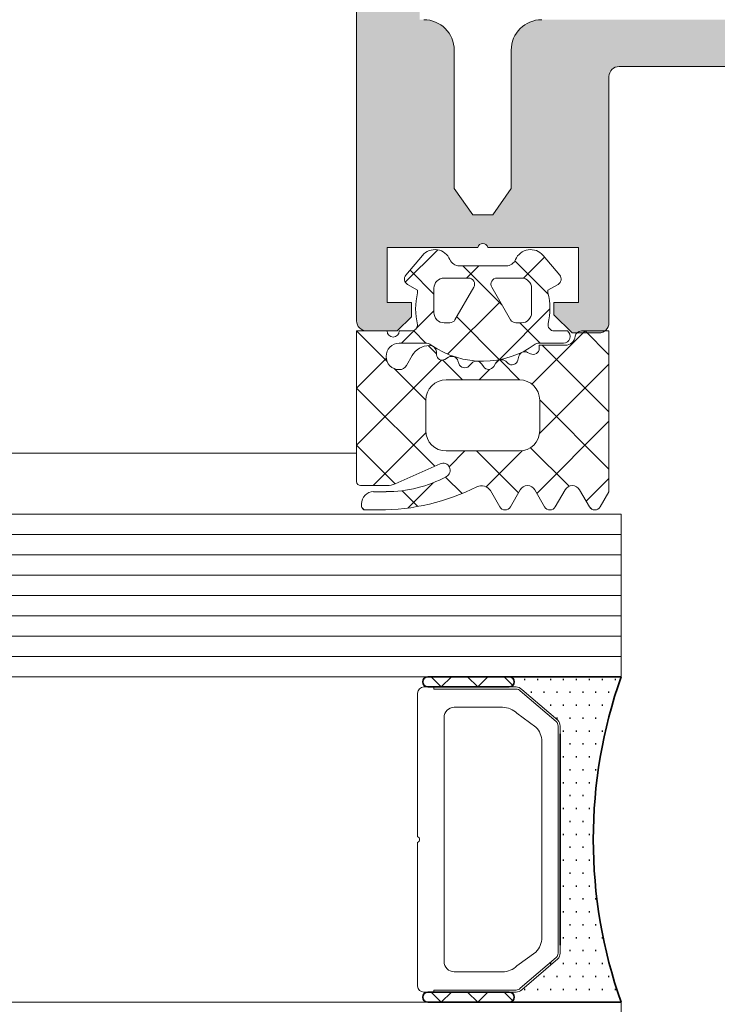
# Model space of a CAD drawing. Header units: millimetres. Extents: x -469965 to -394737, y -22321 to 14469.
# Tile 52 of 256: x -434734 to -434700, y -20033 to -19985. Entities that reach past the tile are written whole.
import ezdxf

# ---------------------------------------------------------------- set-up
doc = ezdxf.new("R2010")
doc.units = ezdxf.units.MM
doc.header["$MEASUREMENT"] = 0
for name, color, linetype, lineweight in [('New_2-0_Pen_No__30', 134, 'Continuous', 35), ('New_A-13-UKS_Pen_No__250', 7, 'Continuous', 13), ('New_A-13-UKS_Pen_No__7', 7, 'Continuous', 15), ('New_S11_Stahl_Kontur_Pen_No__250', 7, 'Continuous', 13)]:
    doc.layers.add(name, color=color, linetype=linetype, lineweight=lineweight)
doc.layers.add('New_3-0_Pen_No__84', color=7, linetype='Continuous', lineweight=15, true_color=0x41c341)

msp = doc.modelspace()

# ---------------------------------------------------------------- hatches: boundary and pattern name
at = {"layer": 'New_A-13-UKS_Pen_No__250', "linetype": 'Continuous', "lineweight": 13}
h = msp.add_hatch(color=7, dxfattribs=at)
h.paths.add_polyline_path([(-434717.845, -19999.405), (-434717.837, -19999.492), (-434717.815, -19999.576), (-434717.778, -19999.655), (-434717.728, -19999.727), (-434717.666, -19999.788), (-434717.595, -19999.838), (-434717.516, -19999.875), (-434717.432, -19999.898), (-434717.345, -19999.905), (-434715.845, -19999.905), (-434715.145, -19999.205), (-434715.145, -19998.505), (-434716.345, -19998.505), (-434716.345, -19995.805), (-434711.89, -19995.805), (-434711.885, -19995.784), (-434711.878, -19995.764), (-434711.869, -19995.745), (-434711.859, -19995.726), (-434711.847, -19995.708), (-434711.834, -19995.691), (-434711.819, -19995.676), (-434711.803, -19995.662), (-434711.786, -19995.649), (-434711.768, -19995.637), (-434711.749, -19995.628), (-434711.729, -19995.62), (-434711.709, -19995.613), (-434711.688, -19995.609), (-434711.666, -19995.606), (-434711.645, -19995.605), (-434711.624, -19995.606), (-434711.602, -19995.609), (-434711.582, -19995.613), (-434711.561, -19995.62), (-434711.541, -19995.628), (-434711.522, -19995.637), (-434711.504, -19995.649), (-434711.487, -19995.662), (-434711.471, -19995.676), (-434711.456, -19995.691), (-434711.443, -19995.708), (-434711.431, -19995.726), (-434711.421, -19995.745), (-434711.412, -19995.764), (-434711.405, -19995.784), (-434711.4, -19995.805), (-434706.945, -19995.805), (-434706.945, -19998.505), (-434708.145, -19998.505), (-434708.145, -19999.105), (-434707.245, -20000.005), (-434705.945, -20000.005), (-434705.867, -19999.999), (-434705.791, -19999.981), (-434705.718, -19999.951), (-434705.651, -19999.91), (-434705.591, -19999.859), (-434705.541, -19999.799), (-434705.5, -19999.732), (-434705.47, -19999.66), (-434705.451, -19999.583), (-434705.445, -19999.505), (-434705.445, -19987.405), (-434705.444, -19987.381), (-434705.443, -19987.356), (-434705.44, -19987.332), (-434705.435, -19987.308), (-434705.43, -19987.284), (-434705.424, -19987.26), (-434705.416, -19987.237), (-434705.407, -19987.214), (-434705.397, -19987.191), (-434705.386, -19987.17), (-434705.374, -19987.148), (-434705.361, -19987.127), (-434705.347, -19987.107), (-434705.332, -19987.088), (-434705.316, -19987.069), (-434705.299, -19987.052), (-434705.281, -19987.035), (-434705.262, -19987.019), (-434705.243, -19987.004), (-434705.223, -19986.99), (-434705.202, -19986.976), (-434705.181, -19986.964), (-434705.159, -19986.953), (-434705.136, -19986.943), (-434705.113, -19986.934), (-434705.09, -19986.927), (-434705.067, -19986.92), (-434705.043, -19986.915), (-434705.018, -19986.911), (-434704.994, -19986.908), (-434704.97, -19986.906), (-434704.945, -19986.905), (-434699.345, -19986.905), (-434699.271, -19986.907), (-434699.198, -19986.912), (-434699.125, -19986.921), (-434699.052, -19986.934), (-434698.981, -19986.95), (-434698.91, -19986.97), (-434698.84, -19986.993), (-434698.771, -19987.019), (-434698.704, -19987.049), (-434698.638, -19987.082), (-434698.574, -19987.119), (-434698.512, -19987.158), (-434698.451, -19987.2), (-434698.393, -19987.246), (-434698.338, -19987.294), (-434698.284, -19987.345), (-434698.234, -19987.398), (-434698.186, -19987.454), (-434698.14, -19987.512), (-434698.098, -19987.572), (-434698.058, -19987.634), (-434698.022, -19987.698), (-434697.989, -19987.764), (-434697.959, -19987.831), (-434697.933, -19987.9), (-434697.91, -19987.97), (-434697.89, -19988.041), (-434697.874, -19988.113), (-434697.861, -19988.185), (-434697.852, -19988.258), (-434697.847, -19988.332), (-434697.845, -19988.405), (-434697.845, -20015.405), (-434697.839, -20015.483), (-434697.821, -20015.56), (-434697.791, -20015.632), (-434697.75, -20015.699), (-434697.699, -20015.759), (-434697.639, -20015.81), (-434697.572, -20015.851), (-434697.5, -20015.881), (-434697.423, -20015.899), (-434697.345, -20015.905), (-434696.345, -20015.905), (-434696.189, -20015.893), (-434696.036, -20015.856), (-434695.891, -20015.796), (-434695.757, -20015.714), (-434695.638, -20015.612), (-434695.536, -20015.493), (-434695.454, -20015.359), (-434695.394, -20015.214), (-434695.357, -20015.062), (-434695.345, -20014.905), (-434694.845, -20014.617), (-434694.845, -20013.394), (-434695.345, -20013.105), (-434694.845, -20012.817), (-434694.845, -20011.594), (-434695.345, -20011.305), (-434694.845, -20011.017), (-434694.845, -20009.794), (-434695.345, -20009.505), (-434694.845, -20009.217), (-434694.845, -20007.994), (-434695.345, -20007.705), (-434694.845, -20007.417), (-434694.845, -20006.194), (-434695.345, -20005.905), (-434694.845, -20005.617), (-434694.845, -20004.394), (-434695.345, -20004.105), (-434694.845, -20003.817), (-434694.845, -20002.594), (-434695.345, -20002.305), (-434694.845, -20002.017), (-434694.845, -20000.069), (-434693.711, -19998.105), (-434693.677, -19998.05), (-434693.638, -19997.996), (-434693.597, -19997.946), (-434693.552, -19997.898), (-434693.504, -19997.853), (-434693.454, -19997.812), (-434693.401, -19997.774), (-434693.345, -19997.739), (-434693.287, -19997.708), (-434693.228, -19997.681), (-434693.166, -19997.658), (-434693.104, -19997.639), (-434693.04, -19997.624), (-434692.976, -19997.614), (-434692.91, -19997.607), (-434692.845, -19997.605), (-434692.78, -19997.607), (-434692.715, -19997.614), (-434692.65, -19997.624), (-434692.586, -19997.639), (-434692.524, -19997.658), (-434692.462, -19997.681), (-434692.403, -19997.708), (-434692.345, -19997.739), (-434692.289, -19997.774), (-434692.236, -19997.812), (-434692.186, -19997.853), (-434692.138, -19997.898), (-434692.093, -19997.946), (-434692.052, -19997.996), (-434692.014, -19998.05), (-434691.979, -19998.105), (-434690.845, -20000.069), (-434690.845, -20001.069), (-434690.345, -20001.358), (-434690.845, -20001.647), (-434690.845, -20002.869), (-434690.345, -20003.158), (-434690.845, -20003.447), (-434690.845, -20004.669), (-434690.345, -20004.958), (-434690.845, -20005.247), (-434690.845, -20006.469), (-434690.345, -20006.758), (-434690.845, -20007.047), (-434690.845, -20008.269), (-434690.345, -20008.558), (-434690.845, -20008.847), (-434690.845, -20010.069), (-434690.345, -20010.358), (-434690.845, -20010.647), (-434690.845, -20011.869), (-434690.345, -20012.158), (-434690.845, -20012.447), (-434690.845, -20013.669), (-434690.345, -20013.958), (-434690.345, -20014.905), (-434690.333, -20015.062), (-434690.296, -20015.214), (-434690.236, -20015.359), (-434690.154, -20015.493), (-434690.052, -20015.612), (-434689.933, -20015.714), (-434689.799, -20015.796), (-434689.654, -20015.856), (-434689.501, -20015.893), (-434689.345, -20015.905), (-434688.345, -20015.905), (-434688.267, -20015.899), (-434688.191, -20015.881), (-434688.118, -20015.851), (-434688.051, -20015.81), (-434687.991, -20015.759), (-434687.941, -20015.699), (-434687.9, -20015.632), (-434687.87, -20015.56), (-434687.851, -20015.483), (-434687.845, -20015.405), (-434687.845, -19988.405), (-434687.843, -19988.332), (-434687.838, -19988.258), (-434687.829, -19988.185), (-434687.816, -19988.113), (-434687.8, -19988.041), (-434687.78, -19987.97), (-434687.757, -19987.9), (-434687.731, -19987.831), (-434687.701, -19987.764), (-434687.668, -19987.698), (-434687.632, -19987.634), (-434687.592, -19987.572), (-434687.55, -19987.512), (-434687.505, -19987.454), (-434687.456, -19987.398), (-434687.406, -19987.345), (-434687.352, -19987.294), (-434687.297, -19987.246), (-434687.239, -19987.2), (-434687.178, -19987.158), (-434687.116, -19987.119), (-434687.052, -19987.082), (-434686.986, -19987.049), (-434686.919, -19987.019), (-434686.85, -19986.993), (-434686.78, -19986.97), (-434686.71, -19986.95), (-434686.638, -19986.934), (-434686.565, -19986.921), (-434686.492, -19986.912), (-434686.419, -19986.907), (-434686.345, -19986.905), (-434680.745, -19986.905), (-434680.72, -19986.906), (-434680.696, -19986.908), (-434680.672, -19986.911), (-434680.647, -19986.915), (-434680.624, -19986.92), (-434680.6, -19986.927), (-434680.577, -19986.934), (-434680.554, -19986.943), (-434680.531, -19986.953), (-434680.509, -19986.964), (-434680.488, -19986.976), (-434680.467, -19986.99), (-434680.447, -19987.004), (-434680.428, -19987.019), (-434680.409, -19987.035), (-434680.391, -19987.052), (-434680.375, -19987.069), (-434680.359, -19987.088), (-434680.343, -19987.107), (-434680.329, -19987.127), (-434680.316, -19987.148), (-434680.304, -19987.17), (-434680.293, -19987.191), (-434680.283, -19987.214), (-434680.274, -19987.237), (-434680.267, -19987.26), (-434680.26, -19987.284), (-434680.255, -19987.308), (-434680.25, -19987.332), (-434680.247, -19987.356), (-434680.246, -19987.381), (-434680.245, -19987.405), (-434680.245, -19999.505), (-434680.239, -19999.583), (-434680.221, -19999.66), (-434680.191, -19999.732), (-434680.15, -19999.799), (-434680.099, -19999.859), (-434680.039, -19999.91), (-434679.972, -19999.951), (-434679.9, -19999.981), (-434679.823, -19999.999), (-434679.745, -20000.005), (-434678.445, -20000.005), (-434677.545, -19999.105), (-434677.545, -19998.505), (-434678.745, -19998.505), (-434678.745, -19995.805), (-434674.29, -19995.805), (-434674.285, -19995.784), (-434674.278, -19995.764), (-434674.269, -19995.745), (-434674.259, -19995.726), (-434674.247, -19995.708), (-434674.234, -19995.691), (-434674.219, -19995.676), (-434674.203, -19995.662), (-434674.186, -19995.649), (-434674.168, -19995.637), (-434674.149, -19995.628), (-434674.129, -19995.62), (-434674.109, -19995.613), (-434674.088, -19995.609), (-434674.066, -19995.606), (-434674.045, -19995.605), (-434674.024, -19995.606), (-434674.002, -19995.609), (-434673.982, -19995.613), (-434673.961, -19995.62), (-434673.941, -19995.628), (-434673.922, -19995.637), (-434673.904, -19995.649), (-434673.887, -19995.662), (-434673.871, -19995.676), (-434673.856, -19995.691), (-434673.843, -19995.708), (-434673.831, -19995.726), (-434673.821, -19995.745), (-434673.812, -19995.764), (-434673.805, -19995.784), (-434673.8, -19995.805), (-434669.345, -19995.805), (-434669.345, -19998.505), (-434670.545, -19998.505), (-434670.545, -19999.205), (-434669.845, -19999.905), (-434668.345, -19999.905), (-434668.258, -19999.898), (-434668.174, -19999.875), (-434668.095, -19999.838), (-434668.024, -19999.788), (-434667.962, -19999.727), (-434667.912, -19999.655), (-434667.875, -19999.576), (-434667.853, -19999.492), (-434667.845, -19999.405), (-434667.845, -19826.405), (-434667.863, -19826.171), (-434667.918, -19825.942), (-434668.009, -19825.724), (-434668.132, -19825.524), (-434668.284, -19825.345), (-434668.463, -19825.192), (-434668.664, -19825.069), (-434668.882, -19824.979), (-434669.11, -19824.924), (-434669.345, -19824.905), (-434716.345, -19824.905), (-434716.58, -19824.924), (-434716.809, -19824.979), (-434717.026, -19825.069), (-434717.227, -19825.192), (-434717.406, -19825.345), (-434717.559, -19825.524), (-434717.682, -19825.724), (-434717.772, -19825.942), (-434717.827, -19826.171), (-434717.845, -19826.405)])
h.paths.add_polyline_path([(-434714.545, -19984.605), (-434714.745, -19984.605), (-434714.745, -19830.405), (-434670.945, -19830.405), (-434670.945, -19984.605), (-434671.145, -19984.605), (-434671.38, -19984.624), (-434671.609, -19984.679), (-434671.826, -19984.769), (-434672.027, -19984.892), (-434672.206, -19985.045), (-434672.359, -19985.224), (-434672.482, -19985.424), (-434672.572, -19985.642), (-434672.627, -19985.871), (-434672.645, -19986.105), (-434672.645, -19992.905), (-434673.555, -19994.205), (-434674.535, -19994.205), (-434675.445, -19992.905), (-434675.445, -19986.105), (-434675.463, -19985.871), (-434675.518, -19985.642), (-434675.609, -19985.424), (-434675.732, -19985.224), (-434675.884, -19985.045), (-434676.063, -19984.892), (-434676.264, -19984.769), (-434676.482, -19984.679), (-434676.71, -19984.624), (-434676.945, -19984.605), (-434708.745, -19984.605), (-434708.98, -19984.624), (-434709.209, -19984.679), (-434709.426, -19984.769), (-434709.627, -19984.892), (-434709.806, -19985.045), (-434709.959, -19985.224), (-434710.082, -19985.424), (-434710.172, -19985.642), (-434710.227, -19985.871), (-434710.245, -19986.105), (-434710.245, -19992.905), (-434711.155, -19994.205), (-434712.135, -19994.205), (-434713.045, -19992.905), (-434713.045, -19986.105), (-434713.063, -19985.871), (-434713.118, -19985.642), (-434713.209, -19985.424), (-434713.332, -19985.224), (-434713.484, -19985.045), (-434713.663, -19984.892), (-434713.864, -19984.769), (-434714.082, -19984.679), (-434714.31, -19984.624)], flags=0)

# ---------------------------------------------------------------- linework, layer by layer
at = {"layer": 'New_2-0_Pen_No__30', "color": 134, "linetype": 'Continuous', "lineweight": 35}
for p, q in [((-434710.345, -20016.905), (-434714.345, -20016.905)), ((-434704.845, -20016.905), (-434710.345, -20016.905)), ((-434709.608, -20017.03), (-434709.558, -20017.03)), ((-434708.973, -20017.03), (-434708.923, -20017.03)), ((-434708.338, -20017.03), (-434708.288, -20017.03)), ((-434707.703, -20017.03), (-434707.653, -20017.03)), ((-434707.068, -20017.03), (-434707.018, -20017.03)), ((-434706.433, -20017.03), (-434706.383, -20017.03)), ((-434705.798, -20017.03), (-434705.748, -20017.03)), ((-434705.163, -20017.03), (-434705.113, -20017.03)), ((-434714.345, -20017.405), (-434710.345, -20017.405)), ((-434709.29, -20017.665), (-434709.24, -20017.665)), ((-434708.655, -20017.665), (-434708.605, -20017.665)), ((-434708.02, -20017.665), (-434707.97, -20017.665)), ((-434707.385, -20017.665), (-434707.335, -20017.665)), ((-434706.75, -20017.665), (-434706.7, -20017.665)), ((-434706.115, -20017.665), (-434706.065, -20017.665)), ((-434705.48, -20017.665), (-434705.43, -20017.665)), ((-434708.338, -20018.3), (-434708.288, -20018.3)), ((-434707.703, -20018.3), (-434707.653, -20018.3)), ((-434707.068, -20018.3), (-434707.018, -20018.3)), ((-434706.433, -20018.3), (-434706.383, -20018.3)), ((-434705.798, -20018.3), (-434705.748, -20018.3)), ((-434708.02, -20018.935), (-434707.97, -20018.935)), ((-434707.385, -20018.935), (-434707.335, -20018.935)), ((-434706.75, -20018.935), (-434706.7, -20018.935)), ((-434706.115, -20018.935), (-434706.065, -20018.935)), ((-434705.48, -20018.935), (-434705.43, -20018.935)), ((-434707.703, -20019.57), (-434707.653, -20019.57)), ((-434707.068, -20019.57), (-434707.018, -20019.57)), ((-434706.433, -20019.57), (-434706.383, -20019.57)), ((-434705.798, -20019.57), (-434705.748, -20019.57)), ((-434707.845, -20019.716), (-434707.845, -20030.095)), ((-434707.385, -20020.205), (-434707.335, -20020.205)), ((-434706.75, -20020.205), (-434706.7, -20020.205)), ((-434706.115, -20020.205), (-434706.065, -20020.205)), ((-434707.703, -20020.84), (-434707.653, -20020.84)), ((-434707.068, -20020.84), (-434707.018, -20020.84)), ((-434706.433, -20020.84), (-434706.383, -20020.84)), ((-434707.385, -20021.475), (-434707.335, -20021.475)), ((-434706.75, -20021.475), (-434706.7, -20021.475)), ((-434706.115, -20021.475), (-434706.065, -20021.475)), ((-434707.703, -20022.11), (-434707.653, -20022.11)), ((-434707.068, -20022.11), (-434707.018, -20022.11)), ((-434706.433, -20022.11), (-434706.383, -20022.11)), ((-434707.385, -20022.745), (-434707.335, -20022.745)), ((-434706.75, -20022.745), (-434706.7, -20022.745)), ((-434707.703, -20023.38), (-434707.653, -20023.38)), ((-434707.068, -20023.38), (-434707.018, -20023.38)), ((-434706.433, -20023.38), (-434706.383, -20023.38)), ((-434707.385, -20024.015), (-434707.335, -20024.015)), ((-434706.75, -20024.015), (-434706.7, -20024.015)), ((-434707.703, -20024.65), (-434707.653, -20024.65)), ((-434707.068, -20024.65), (-434707.018, -20024.65)), ((-434706.433, -20024.65), (-434706.383, -20024.65)), ((-434707.385, -20025.285), (-434707.335, -20025.285)), ((-434706.75, -20025.285), (-434706.7, -20025.285)), ((-434707.703, -20025.92), (-434707.653, -20025.92)), ((-434707.068, -20025.92), (-434707.018, -20025.92)), ((-434706.433, -20025.92), (-434706.383, -20025.92)), ((-434707.385, -20026.555), (-434707.335, -20026.555)), ((-434706.75, -20026.555), (-434706.7, -20026.555)), ((-434707.703, -20027.19), (-434707.653, -20027.19)), ((-434707.068, -20027.19), (-434707.018, -20027.19)), ((-434706.433, -20027.19), (-434706.383, -20027.19)), ((-434707.385, -20027.825), (-434707.335, -20027.825)), ((-434706.75, -20027.825), (-434706.7, -20027.825)), ((-434706.115, -20027.825), (-434706.065, -20027.825)), ((-434707.703, -20028.46), (-434707.653, -20028.46)), ((-434707.068, -20028.46), (-434707.018, -20028.46)), ((-434706.433, -20028.46), (-434706.383, -20028.46)), ((-434707.385, -20029.095), (-434707.335, -20029.095)), ((-434706.75, -20029.095), (-434706.7, -20029.095)), ((-434706.115, -20029.095), (-434706.065, -20029.095)), ((-434707.703, -20029.73), (-434707.653, -20029.73)), ((-434707.068, -20029.73), (-434707.018, -20029.73)), ((-434706.433, -20029.73), (-434706.383, -20029.73)), ((-434705.798, -20029.73), (-434705.748, -20029.73)), ((-434707.385, -20030.365), (-434707.335, -20030.365)), ((-434706.75, -20030.365), (-434706.7, -20030.365)), ((-434706.115, -20030.365), (-434706.065, -20030.365)), ((-434708.338, -20031), (-434708.288, -20031)), ((-434707.703, -20031), (-434707.653, -20031)), ((-434707.068, -20031), (-434707.018, -20031)), ((-434706.433, -20031), (-434706.383, -20031)), ((-434705.798, -20031), (-434705.748, -20031)), ((-434708.655, -20031.635), (-434708.605, -20031.635)), ((-434708.02, -20031.635), (-434707.97, -20031.635)), ((-434707.385, -20031.635), (-434707.335, -20031.635)), ((-434706.75, -20031.635), (-434706.7, -20031.635)), ((-434706.115, -20031.635), (-434706.065, -20031.635)), ((-434705.48, -20031.635), (-434705.43, -20031.635)), ((-434710.345, -20032.405), (-434714.345, -20032.405)), ((-434709.608, -20032.27), (-434709.558, -20032.27)), ((-434708.973, -20032.27), (-434708.923, -20032.27)), ((-434708.338, -20032.27), (-434708.288, -20032.27)), ((-434707.703, -20032.27), (-434707.653, -20032.27)), ((-434707.068, -20032.27), (-434707.018, -20032.27)), ((-434706.433, -20032.27), (-434706.383, -20032.27)), ((-434705.798, -20032.27), (-434705.748, -20032.27)), ((-434705.163, -20032.27), (-434705.113, -20032.27)), ((-434714.345, -20032.905), (-434710.345, -20032.905)), ((-434710.345, -20032.905), (-434704.845, -20032.905))]:
    msp.add_line(p, q, dxfattribs=at)
for centre, radius, start, end in [((-434714.345, -20017.155), 0.25, 90, 270), ((-434710.345, -20017.155), 0.25, 270, 90), ((-434710.345, -20017.155), 0.25, 270, 90), ((-434682.172, -20024.905), 24.043, 160.5647, 199.4353), ((-434714.345, -20032.655), 0.25, 90, 270), ((-434710.345, -20032.655), 0.25, 270, 90), ((-434710.345, -20032.655), 0.25, 270, 90)]:
    msp.add_arc(centre, radius, start, end, dxfattribs=at)
at = {"layer": 'New_3-0_Pen_No__84', "color": 95, "linetype": 'Continuous', "lineweight": 15, "true_color": 0x41c341}
for p, q in [((-434713.687, -20017.405), (-434714.187, -20016.905)), ((-434713.187, -20016.905), (-434713.687, -20017.405)), ((-434711.891, -20017.405), (-434712.391, -20016.905)), ((-434711.391, -20016.905), (-434711.891, -20017.405)), ((-434710.168, -20017.332), (-434710.595, -20016.905)), ((-434713.687, -20032.905), (-434714.187, -20032.405)), ((-434713.187, -20032.405), (-434713.687, -20032.905)), ((-434711.891, -20032.905), (-434712.391, -20032.405)), ((-434711.391, -20032.405), (-434711.891, -20032.905)), ((-434710.168, -20032.832), (-434710.595, -20032.405))]:
    msp.add_line(p, q, dxfattribs=at)
at = {"layer": 'New_A-13-UKS_Pen_No__250', "color": 7, "linetype": 'Continuous', "lineweight": 13}
for p, q in [((-434713.858, -19995.918), (-434715.452, -19997.512)), ((-434708.607, -19996.28), (-434709.643, -19997.316)), ((-434710.698, -19998.634), (-434712.625, -19996.706)), ((-434711.839, -19996.706), (-434712.439, -19997.305)), ((-434708.43, -19998.095), (-434710.064, -19996.461)), ((-434714.045, -19998.093), (-434715.219, -19996.919)), ((-434710.794, -19998.467), (-434713.371, -20001.043)), ((-434714.045, -19998.912), (-434714.88, -19999.747)), ((-434710.82, -20001.318), (-434712.926, -19999.212)), ((-434708.345, -19998.824), (-434710.843, -20001.322)), ((-434708.825, -20000.506), (-434709.826, -19999.505)), ((-434716.346, -20001.405), (-434717.844, -19999.906)), ((-434715.004, -19999.871), (-434715.639, -20000.506)), ((-434714.437, -20000.507), (-434715.053, -19999.891)), ((-434706.62, -19999.906), (-434709.231, -20002.517)), ((-434705.445, -20001.08), (-434706.619, -19999.906)), ((-434713.918, -20001.026), (-434714.323, -20000.621)), ((-434705.445, -20003.886), (-434708.725, -20000.606)), ((-434716.388, -20001.254), (-434717.845, -20002.712)), ((-434713.667, -20001.34), (-434717.845, -20005.518)), ((-434712.638, -20002.306), (-434713.605, -20001.339)), ((-434710.871, -20001.351), (-434711.01, -20001.489)), ((-434709.832, -20002.306), (-434710.811, -20001.327)), ((-434705.445, -20001.537), (-434708.855, -20004.947)), ((-434714.445, -20003.305), (-434715.994, -20001.756)), ((-434711.314, -20001.793), (-434711.827, -20002.306)), ((-434714.003, -20006.554), (-434717.845, -20002.712)), ((-434705.445, -20006.693), (-434708.845, -20003.292)), ((-434705.445, -20004.343), (-434708.989, -20007.887)), ((-434714.439, -20004.918), (-434717.026, -20007.506)), ((-434715.944, -20007.419), (-434717.845, -20005.518)), ((-434740.216, -20005.905), (-434717.845, -20005.905)), ((-434712.52, -20005.806), (-434713.293, -20006.579)), ((-434709.888, -20007.862), (-434711.944, -20005.806)), ((-434709.704, -20005.796), (-434711.476, -20007.568)), ((-434707.404, -20007.54), (-434709.3, -20005.644)), ((-434714.079, -20007.364), (-434715.327, -20008.613)), ((-434712.658, -20007.898), (-434713.471, -20007.086)), ((-434705.445, -20007.15), (-434706.564, -20008.268)), ((-434714.829, -20008.534), (-434715.607, -20007.756)), ((-434704.845, -20008.905), (-434740.216, -20008.905)), ((-434717.477, -20008.692), (-434717.592, -20008.578)), ((-434706.267, -20008.677), (-434706.411, -20008.533)), ((-434704.845, -20008.905), (-434704.845, -20016.905)), ((-434704.845, -20009.905), (-434740.216, -20009.905)), ((-434704.845, -20010.905), (-434740.216, -20010.905)), ((-434704.845, -20011.905), (-434740.216, -20011.905)), ((-434704.845, -20012.905), (-434740.216, -20012.905)), ((-434704.845, -20013.905), (-434740.216, -20013.905)), ((-434704.845, -20014.905), (-434740.216, -20014.905)), ((-434704.845, -20015.905), (-434740.216, -20015.905)), ((-434704.845, -20016.905), (-434740.216, -20016.905)), ((-434704.845, -20032.905), (-434740.216, -20032.905)), ((-434704.845, -20032.905), (-434704.845, -20036.905))]:
    msp.add_line(p, q, dxfattribs=at)
at = {"layer": 'New_A-13-UKS_Pen_No__7', "color": 7, "linetype": 'Continuous', "lineweight": 15}
for p, q in [((-434717.845, -19999.405), (-434717.845, -19826.405)), ((-434713.045, -19986.105), (-434713.045, -19992.905)), ((-434710.245, -19992.905), (-434710.245, -19986.105)), ((-434699.345, -19986.905), (-434704.945, -19986.905)), ((-434705.445, -19987.405), (-434705.445, -19999.505)), ((-434713.045, -19992.905), (-434712.135, -19994.205)), ((-434711.155, -19994.205), (-434710.245, -19992.905)), ((-434712.135, -19994.205), (-434711.155, -19994.205)), ((-434711.89, -19995.805), (-434716.345, -19995.805)), ((-434716.345, -19995.805), (-434716.345, -19998.505)), ((-434706.945, -19995.805), (-434711.4, -19995.805)), ((-434706.945, -19998.505), (-434706.945, -19995.805)), ((-434714.608, -19996.192), (-434715.425, -19997.165)), ((-434707.865, -19997.165), (-434708.682, -19996.192)), ((-434710.494, -19996.706), (-434712.796, -19996.706)), ((-434713.545, -19997.305), (-434712.345, -19997.305)), ((-434710.945, -19997.305), (-434709.745, -19997.305)), ((-434715.345, -19997.617), (-434714.845, -19997.906)), ((-434712.085, -19997.755), (-434713.009, -19999.355)), ((-434710.281, -19999.355), (-434711.205, -19997.755)), ((-434708.445, -19997.906), (-434707.945, -19997.617)), ((-434714.845, -19997.906), (-434714.845, -19998.033)), ((-434714.045, -19999.005), (-434714.045, -19997.805)), ((-434709.245, -19997.805), (-434709.245, -19999.005)), ((-434708.445, -19998.033), (-434708.445, -19997.906)), ((-434716.345, -19998.505), (-434715.145, -19998.505)), ((-434715.145, -19998.505), (-434715.145, -19999.205)), ((-434708.145, -19999.105), (-434708.145, -19998.505)), ((-434708.145, -19998.505), (-434706.945, -19998.505)), ((-434715.145, -19999.205), (-434715.845, -19999.905)), ((-434707.245, -20000.005), (-434708.145, -19999.105)), ((-434713.269, -19999.505), (-434713.545, -19999.505)), ((-434709.745, -19999.505), (-434710.021, -19999.505)), ((-434716.345, -19999.906), (-434717.845, -19999.906)), ((-434717.845, -19999.906), (-434717.845, -20007.306)), ((-434715.845, -19999.905), (-434717.345, -19999.905)), ((-434715.14, -19999.906), (-434715.745, -19999.906)), ((-434707.485, -19999.906), (-434708.136, -19999.906)), ((-434705.945, -20000.005), (-434707.245, -20000.005)), ((-434705.445, -19999.906), (-434706.799, -19999.906)), ((-434705.445, -20007.806), (-434705.445, -19999.906)), ((-434715.745, -20000.506), (-434714.461, -20000.506)), ((-434708.893, -20000.506), (-434707.675, -20000.506)), ((-434707.593, -20000.606), (-434708.865, -20000.606)), ((-434708.865, -20000.606), (-434708.865, -20000.761)), ((-434715.117, -20001.119), (-434715.399, -20001.606)), ((-434713.915, -20001.083), (-434713.923, -20000.94)), ((-434709.865, -20001.148), (-434709.918, -20001.348)), ((-434709.301, -20001.028), (-434709.439, -20000.958)), ((-434713.321, -20001.197), (-434713.507, -20001.305)), ((-434712.818, -20001.51), (-434712.863, -20001.373)), ((-434712.179, -20001.488), (-434712.321, -20001.63)), ((-434711.612, -20001.66), (-434711.691, -20001.54)), ((-434711.001, -20001.474), (-434711.101, -20001.647)), ((-434710.409, -20001.493), (-434710.516, -20001.397)), ((-434713.445, -20002.306), (-434709.845, -20002.306)), ((-434714.445, -20004.806), (-434714.445, -20003.306)), ((-434708.845, -20003.306), (-434708.845, -20004.806)), ((-434709.845, -20005.806), (-434713.445, -20005.806)), ((-434715.946, -20007.419), (-434713.737, -20006.436)), ((-434717.645, -20007.506), (-434716.353, -20007.506)), ((-434716.395, -20007.806), (-434717.005, -20007.806)), ((-434711.271, -20007.755), (-434710.809, -20008.556)), ((-434710.289, -20008.556), (-434709.801, -20007.711)), ((-434709.091, -20007.711), (-434708.603, -20008.556)), ((-434708.084, -20008.556), (-434707.596, -20007.711)), ((-434706.886, -20007.711), (-434706.398, -20008.556)), ((-434705.878, -20008.556), (-434705.445, -20007.806)), ((-434717.605, -20008.406), (-434717.605, -20008.506)), ((-434717.405, -20008.706), (-434716.735, -20008.706))]:
    msp.add_line(p, q, dxfattribs=at)
msp.add_lwpolyline([(-434710.673, -20031.405), (-434713.045, -20031.405)], dxfattribs=at)
for centre, radius, start, end in [((-434714.545, -19986.105), 1.5, 0, 90), ((-434708.745, -19986.105), 1.5, 90, 180), ((-434704.945, -19987.405), 0.5, 90, 180), ((-434711.645, -19995.855), 0.25, 11.537, 168.463), ((-434713.996, -19996.706), 0.8, 22.6156, 140.0033), ((-434709.294, -19996.706), 0.8, 40.0031, 157.3772), ((-434712.796, -19996.206), 0.5, 202.6224, 269.9997), ((-434710.494, -19996.206), 0.5, 269.9988, 337.3791), ((-434715.195, -19997.358), 0.3, 140.0103, 239.9951), ((-434713.545, -19997.805), 0.5, 89.9899, 180.0101), ((-434712.345, -19997.605), 0.3, 329.9976, 90.0064), ((-434710.945, -19997.605), 0.3, 89.9987, 209.9973), ((-434709.745, -19997.805), 0.5, 0.0092, 89.9908), ((-434708.095, -19997.358), 0.3, 299.9983, 40.0113), ((-434711.805, -19998.82), 3.14, 165.4979, 194.5021), ((-434711.489, -19998.82), 3.144, 346.8025, 14.483), ((-434713.545, -19999.005), 0.5, 179.9897, 270.0103), ((-434709.745, -19999.005), 0.5, 270.009, 359.991), ((-434717.345, -19999.405), 0.5, 180, 270), ((-434715.145, -19999.606), 0.3, 270.9052, 359.9815), ((-434713.269, -19999.205), 0.3, 269.9879, 330.0064), ((-434710.021, -19999.205), 0.3, 209.995, 270.0107), ((-434708.136, -19999.606), 0.3, 166.8025, 270), ((-434705.945, -19999.505), 0.5, 270, 0), ((-434716.045, -19999.906), 0.3, 180, 0), ((-434707.675, -20000.176), 0.33, 270, 54.9099), ((-434707.593, -20000.106), 0.5, 269.9912, 352.8263), ((-434706.799, -20000.206), 0.3, 90.003, 172.8115), ((-434715.745, -20001.156), 0.65, 90, 270), ((-434714.251, -20001.619), 1, 90.8272, 149.9977), ((-434714.461, -20001.006), 0.5, 54.9221, 90), ((-434714.261, -20000.957), 0.339, 3.0025, 90.8217), ((-434711.645, -19996.996), 4.4, 234.9221, 305.8412), ((-434708.893, -20000.806), 0.3, 90, 125.8412), ((-434713.643, -20001.069), 0.272, 183.0147, 299.989), ((-434713.163, -20001.471), 0.316, 18.0033, 119.993), ((-434709.575, -20001.225), 0.3, 63.0032, 164.9985), ((-434709.165, -20000.761), 0.3, 243.009, 359.9888), ((-434715.745, -20001.406), 0.4, 270, 330.0063), ((-434712.533, -20001.418), 0.3, 197.9991, 314.9995), ((-434711.956, -20001.712), 0.316, 32.9896, 135.009), ((-434711.361, -20001.497), 0.3, 213.0015, 329.9997), ((-434710.727, -20001.632), 0.316, 48.0026, 149.9974), ((-434710.208, -20001.27), 0.3, 227.9972, 345.0045), ((-434713.445, -20003.306), 1, 90, 180), ((-434709.845, -20003.306), 1, 0, 90), ((-434713.445, -20004.806), 1, 180, 270), ((-434709.845, -20004.806), 1, 270, 0), ((-434713.595, -20006.756), 0.35, 298.0748, 113.9984), ((-434717.645, -20007.306), 0.2, 180.0083, 269.9961), ((-434716.395, -20001.505), 6.3, 270.0004, 298.0721), ((-434716.353, -20006.505), 1, 270.0045, 293.9938), ((-434717.005, -20008.405), 0.6, 89.9898, 180.0124), ((-434716.735, -19998.005), 10.7, 270.0006, 296.6602), ((-434711.705, -20008.024), 0.51, 31.8069, 116.6614), ((-434709.446, -20007.916), 0.41, 29.9985, 150.0015), ((-434707.241, -20007.916), 0.41, 30.0052, 149.9948), ((-434717.405, -20008.506), 0.2, 179.962, 270.0227), ((-434710.549, -20008.406), 0.3, 209.9964, 330.0036), ((-434708.343, -20008.406), 0.3, 209.9964, 330.0036), ((-434706.138, -20008.406), 0.3, 209.9964, 330.0036)]:
    msp.add_arc(centre, radius, start, end, dxfattribs=at)
at = {"layer": 'New_S11_Stahl_Kontur_Pen_No__250', "color": 7, "linetype": 'Continuous', "lineweight": 13}
for p, q in [((-434714.545, -20017.405), (-434710.011, -20017.405)), ((-434714.045, -20017.505), (-434714.045, -20017.405)), ((-434710.011, -20017.505), (-434714.045, -20017.505)), ((-434708.033, -20019.109), (-434709.799, -20017.593)), ((-434709.728, -20017.522), (-434707.962, -20019.038)), ((-434714.845, -20024.764), (-434714.845, -20017.705)), ((-434713.045, -20018.405), (-434710.673, -20018.405)), ((-434713.545, -20024.905), (-434713.545, -20018.905)), ((-434709.966, -20018.698), (-434709.038, -20019.377)), ((-434707.945, -20030.49), (-434707.945, -20019.321)), ((-434707.845, -20019.321), (-434707.845, -20030.49)), ((-434708.745, -20020.084), (-434708.745, -20024.905)), ((-434714.845, -20032.105), (-434714.845, -20025.047)), ((-434713.545, -20030.905), (-434713.545, -20024.905)), ((-434708.745, -20024.905), (-434708.745, -20029.727)), ((-434709.038, -20030.434), (-434709.966, -20031.112)), ((-434709.799, -20032.217), (-434708.033, -20030.702)), ((-434707.962, -20030.772), (-434709.728, -20032.288)), ((-434710.673, -20031.405), (-434713.045, -20031.405)), ((-434710.011, -20032.405), (-434714.545, -20032.405)), ((-434714.045, -20032.405), (-434714.045, -20032.305)), ((-434714.045, -20032.305), (-434710.011, -20032.305))]:
    msp.add_line(p, q, dxfattribs=at)
for centre, radius, start, end in [((-434714.545, -20017.705), 0.3, 90, 180), ((-434710.011, -20017.805), 0.4, 45, 90), ((-434710.011, -20017.805), 0.3, 45, 90), ((-434713.045, -20018.905), 0.5, 90, 180), ((-434710.673, -20019.405), 1, 45, 90), ((-434708.245, -20019.321), 0.4, 0, 45), ((-434709.745, -20020.084), 1, 0, 45), ((-434708.245, -20019.321), 0.3, 0, 45), ((-434714.895, -20024.905), 0.15, 289.4712, 70.5288), ((-434709.745, -20029.727), 1, 315, 0), ((-434708.245, -20030.49), 0.3, 315, 0), ((-434708.245, -20030.49), 0.4, 315, 0), ((-434713.045, -20030.905), 0.5, 180, 270), ((-434710.673, -20030.405), 1, 270, 315), ((-434714.545, -20032.105), 0.3, 180, 270), ((-434710.011, -20032.005), 0.3, 270, 315), ((-434710.011, -20032.005), 0.4, 270, 315)]:
    msp.add_arc(centre, radius, start, end, dxfattribs=at)

doc.saveas('drawing.dxf')
